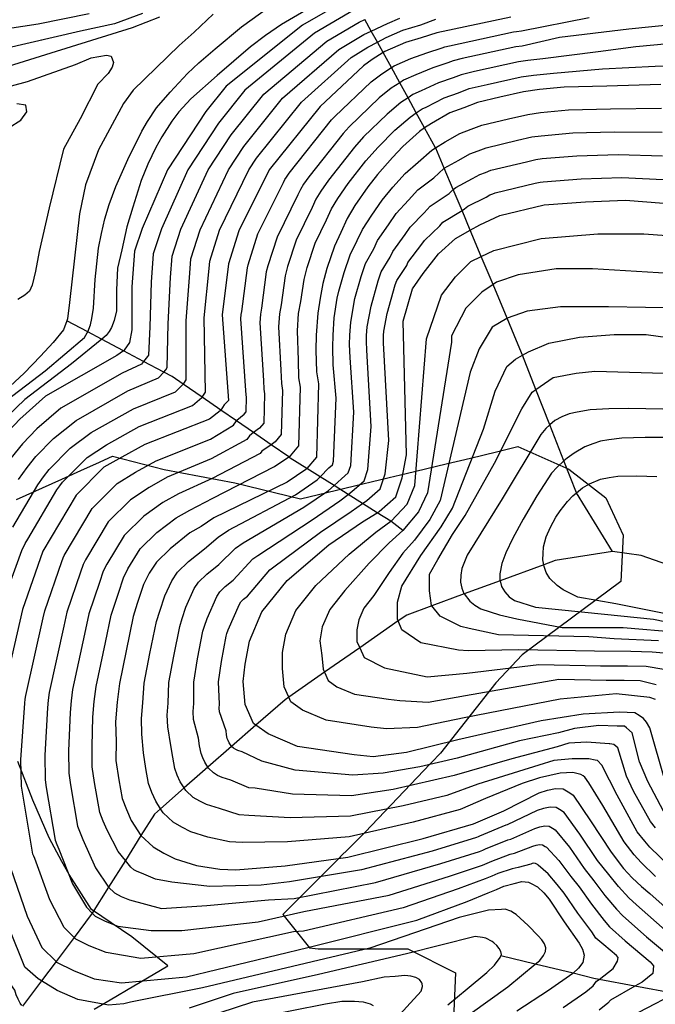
# Model space of a CAD drawing. Header units: metres. Extents: x -53000 to -50572, y -90750 to -89873.
# Tile 11 of 28: x -52347 to -52270, y -90305 to -90186. Entities that reach past the tile are written whole.
import ezdxf

# ---------------------------------------------------------------- set-up
doc = ezdxf.new("R2010")
doc.units = ezdxf.units.M
for name, color, linetype in [('7101000', 7, 'Continuous'), ('7102000', 7, 'Continuous'), ('7521000', 7, 'Continuous')]:
    doc.layers.add(name, color=color, linetype=linetype)
doc.layers.add('D-BMK-ROW', color=7, linetype='Continuous', lineweight=25, true_color=0xff8000)
picture_1 = doc.add_image_def('image1.tif', size_in_pixel=(4000, 3000))

msp = doc.modelspace()

# ---------------------------------------------------------------- linework, layer by layer
at = {"layer": '7101000'}
for points in [[(-52306.46, -90182.8, 60), (-52312.31, -90186.18, 60), (-52321.54, -90193.56, 60), (-52324.01, -90196.63, 60), (-52328.62, -90203.7, 60), (-52331.7, -90210.78, 60), (-52332.62, -90213.54, 60), (-52332.93, -90217.85, 60), (-52332.93, -90223.08, 60), (-52333.24, -90224.61, 60), (-52333.86, -90225.53, 60), (-52333.95, -90225.6, 60), (-52334.78, -90226.15, 60), (-52343.4, -90231.07, 60), (-52346.5, -90233.88, 60), (-52347.81, -90235.28, 60)], [(-52287.09, -90185.21, 70), (-52296.03, -90187.12, 70), (-52297.92, -90187.74, 70), (-52299.82, -90188.28, 70), (-52302.33, -90189.38, 70), (-52302.54, -90189.51, 70), (-52303.85, -90190.35, 70), (-52304.92, -90191.1, 70), (-52310.16, -90196.02, 70), (-52316.31, -90203.7, 70), (-52320, -90211.08, 70), (-52321.24, -90215.08, 70), (-52322.01, -90221.23, 70), (-52321.25, -90231.61, 70), (-52321.76, -90232.12, 70), (-52322.19, -90232.77, 70), (-52322.26, -90232.88, 70), (-52323.53, -90233.89, 70), (-52331.39, -90236.93, 70), (-52334.16, -90238.45, 70), (-52336.32, -90239.68, 70), (-52339.7, -90243.06, 70), (-52343.7, -90249.83, 70), (-52346.17, -90256.9, 70), (-52348.63, -90267.66, 70)], [(-52268.92, -90193.39, 80), (-52275.46, -90193.57, 80), (-52280.64, -90193.69, 80), (-52283.63, -90193.99, 80), (-52285.54, -90194.25, 80), (-52288.43, -90194.92, 80), (-52291.13, -90195.57, 80), (-52292.75, -90196.19, 80), (-52294.46, -90196.8, 80), (-52296.7, -90198.08, 80), (-52297.51, -90198.63, 80), (-52298.12, -90199.05, 80), (-52300.16, -90200.86, 80), (-52301.39, -90202.19, 80), (-52303.23, -90204.27, 80), (-52304.37, -90205.77, 80), (-52305.94, -90208.02, 80), (-52306.89, -90209.61, 80), (-52307.66, -90211.28, 80), (-52308.42, -90212.95, 80), (-52309.34, -90215.63, 80), (-52309.83, -90217.47, 80), (-52310.14, -90219.21, 80), (-52310.45, -90221.05, 80), (-52310.64, -90223.7, 80), (-52310.67, -90225.52, 80), (-52310.59, -90228.16, 80), (-52310.35, -90229.59, 80), (-52310.61, -90238.45, 80), (-52311.76, -90239.83, 80), (-52311.87, -90239.97, 80), (-52314.15, -90241.49, 80), (-52323.02, -90245.79, 80), (-52324.57, -90246.86, 80), (-52325.91, -90247.64, 80), (-52328.3, -90249.56, 80), (-52329.98, -90251.18, 80), (-52330.85, -90252.49, 80), (-52331.53, -90253.88, 80), (-52332.28, -90256.19, 80), (-52332.78, -90257.76, 80), (-52333.65, -90261.89, 80), (-52334.44, -90265.84, 80), (-52334.73, -90268.13, 80), (-52334.93, -90270.51, 80), (-52334.86, -90272.87, 80), (-52334.88, -90275.15, 80), (-52334.53, -90277.51, 80), (-52334.1, -90279.77, 80), (-52333.6, -90281.11, 80), (-52333.02, -90282.45, 80), (-52331.87, -90284.23, 80), (-52331.84, -90284.26, 80), (-52330.37, -90285.63, 80), (-52329.07, -90286.39, 80), (-52327.69, -90287.06, 80), (-52325.12, -90287.87, 80), (-52322.28, -90288.3, 80), (-52320.37, -90288.41, 80), (-52314.41, -90287.9, 80), (-52306.81, -90286.88, 80), (-52297.68, -90284.6, 80)], [(-52347.8, -90198.58, 50), (-52346.37, -90197.7, 50), (-52345.65, -90196.67, 50), (-52345.76, -90195.88, 50), (-52346.85, -90195.72, 50)], [(-52317.2, -90257.18, 90), (-52314.15, -90253.39, 90), (-52309.09, -90249.08, 90), (-52305.03, -90246.3, 90), (-52303.25, -90245.19, 90), (-52303, -90245.03, 90), (-52300.98, -90243.26, 90), (-52300.22, -90240.98, 90), (-52299.71, -90238.2, 90), (-52300.1, -90222, 90), (-52298.98, -90218.11, 90), (-52297.69, -90216.26, 90), (-52295.83, -90213.86, 90), (-52293.79, -90212, 90), (-52292, -90210.99, 90), (-52290.83, -90210.34, 90), (-52288.42, -90209.23, 90), (-52283.04, -90207.93, 90), (-52278.04, -90207.56, 90), (-52273.22, -90207.37, 90), (-52268.58, -90207.74, 90)], [(-52269.2, -90260.71, 100), (-52274.56, -90260.43, 100), (-52277.66, -90260.22, 100), (-52288.56, -90259.97, 100), (-52292.11, -90259.21, 100), (-52293.12, -90258.96, 100), (-52295.65, -90257.69, 100), (-52296.64, -90256.46, 100), (-52296.67, -90256.42, 100), (-52296.92, -90254.65, 100), (-52296.92, -90252.63, 100), (-52295.91, -90250.85, 100), (-52294.13, -90247.82, 100), (-52292.61, -90245.54, 100), (-52289.06, -90239.21, 100), (-52285.77, -90232.63, 100), (-52284.5, -90230.6, 100), (-52284.05, -90230.29, 100), (-52281.97, -90228.83, 100), (-52279.18, -90228.32, 100), (-52276.9, -90228.07, 100), (-52268.54, -90228.32, 100)], [(-52268.44, -90277.54, 90), (-52270.25, -90271.21, 90), (-52270.66, -90270.52, 90), (-52271.01, -90270.1, 90), (-52271.57, -90269.73, 90), (-52272.06, -90269.41, 90), (-52273.94, -90269.34, 90), (-52278.32, -90269.55, 90), (-52283.4, -90270.38, 90), (-52293.5, -90272.68, 90), (-52299.71, -90274.22, 90), (-52303.76, -90274.73, 90), (-52306.05, -90274.48, 90), (-52312.89, -90273.46, 90), (-52316.44, -90271.95, 90), (-52317.93, -90270.88, 90), (-52318.21, -90270.68, 90), (-52319.22, -90268.4, 90), (-52319.48, -90265.62, 90), (-52319.22, -90263.51, 90), (-52318.72, -90260.73, 90), (-52317.2, -90257.18, 90)], [(-52297.68, -90284.6, 80), (-52291.6, -90282.83, 80), (-52287.94, -90281.25, 80), (-52283.64, -90279.07, 80), (-52282.65, -90278.76, 80), (-52281.66, -90278.54, 80), (-52280.75, -90278.59, 80), (-52279.94, -90279.1, 80), (-52279.54, -90279.36, 80), (-52277.44, -90282.46, 80), (-52274.96, -90286.28, 80), (-52273.45, -90288.22, 80), (-52272.41, -90289.36, 80), (-52271.29, -90290.41, 80), (-52270.26, -90291.28, 80), (-52265.5, -90295.49, 80)], [(-52347.62, -90288.17, 70), (-52345.6, -90293.99, 70), (-52343.82, -90297.79, 70), (-52342.11, -90299.5, 70), (-52342.05, -90299.56, 70), (-52340.02, -90300.58, 70), (-52337.49, -90301.59, 70), (-52334.19, -90302.09, 70), (-52326.34, -90301.34, 70), (-52311.64, -90297.79, 70), (-52298.46, -90294.5, 70), (-52292.37, -90292.22, 70), (-52289.82, -90291.17, 70), (-52288.83, -90290.76, 70), (-52287.93, -90290.36, 70), (-52286.67, -90290.04, 70), (-52285.77, -90289.82, 70), (-52284.95, -90289.88, 70), (-52284.63, -90290.05, 70), (-52283.84, -90290.47, 70), (-52283.09, -90291.17, 70), (-52282.43, -90291.96, 70), (-52280.61, -90294.71, 70), (-52278.8, -90297.28, 70), (-52278.42, -90297.99, 70), (-52278.21, -90298.71, 70), (-52278.37, -90299.63, 70), (-52278.89, -90300.29, 70), (-52279.56, -90300.92, 70), (-52279.6, -90300.95, 70), (-52282.54, -90302.99, 70), (-52286.37, -90305.51, 70)]]:
    msp.add_polyline3d(points, dxfattribs=at)
at = {"layer": '7102000'}
for points in [[(-52409.41, -90183.98, 54), (-52404.74, -90186.88, 54), (-52398.68, -90191.26, 54), (-52392.67, -90194.95, 54), (-52387.12, -90197.88, 54), (-52384.96, -90198.34, 54), (-52384.55, -90198.34, 54), (-52383.11, -90198.34, 54), (-52379.1, -90197.88, 54), (-52372.32, -90196.8, 54), (-52360.14, -90194.18, 54), (-52349.19, -90191.56, 54), (-52342.7, -90189.53, 54), (-52332.88, -90186.49, 54), (-52329.55, -90185.17, 54)], [(-52403.23, -90183.74, 58), (-52395.03, -90189.67, 58), (-52391.89, -90191.31, 58), (-52390.64, -90191.99, 58), (-52387.97, -90193.25, 58), (-52386.5, -90193.74, 58), (-52384.89, -90194.22, 58), (-52384.31, -90194.21, 58), (-52380.64, -90194.18, 58), (-52377.09, -90193.87, 58), (-52371.54, -90192.49, 58), (-52358.59, -90188.79, 58), (-52352.27, -90187.25, 58), (-52344.26, -90186.02, 58), (-52338.09, -90184.79, 58)], [(-52348.88, -90232.19, 56), (-52343.42, -90228.01, 56), (-52338.68, -90223.99, 56), (-52338.33, -90223.43, 56), (-52338.28, -90223.3, 56), (-52337.95, -90222.45, 56), (-52337.79, -90221.67, 56), (-52337.6, -90220.44, 56), (-52337.39, -90216.97, 56), (-52336.96, -90213.17, 56), (-52336.61, -90211.42, 56), (-52336.21, -90209.63, 56), (-52335.67, -90207.88, 56), (-52334.88, -90205.7, 56), (-52333.43, -90202.46, 56), (-52331.72, -90199.02, 56), (-52331.03, -90197.85, 56), (-52329.94, -90196.21, 56), (-52328.31, -90194.32, 56), (-52326.2, -90192.05, 56), (-52324.83, -90190.76, 56), (-52322.88, -90189.05, 56), (-52319.69, -90186.41, 56), (-52316.36, -90184, 56)], [(-52331.66, -90184.8, 56), (-52335.03, -90186.03, 56), (-52339.17, -90186.94, 56), (-52348.57, -90189.1, 56), (-52360.75, -90191.87, 56), (-52371.54, -90194.49, 56), (-52380.18, -90196.03, 56), (-52383.42, -90196.19, 56), (-52384.41, -90196.02, 56), (-52386.19, -90195.72, 56), (-52387.86, -90195.16, 56), (-52389.2, -90194.67, 56), (-52390.44, -90194.08, 56), (-52392.51, -90192.8, 56), (-52396.83, -90190.49, 56), (-52403.99, -90185.31, 56)], [(-52323.1, -90184.86, 54), (-52325.4, -90187.05, 54), (-52327.2, -90188.64, 54), (-52332.77, -90194.05, 54), (-52333.96, -90195.66, 54), (-52336.98, -90201.3, 54), (-52338.57, -90205.51, 54), (-52339.29, -90209.01, 54), (-52340.48, -90219.74, 54), (-52340.72, -90221.73, 54), (-52340.8, -90221.96, 54), (-52341.2, -90223.08, 54), (-52342.47, -90224.59, 54), (-52343.98, -90226.26, 54), (-52345.97, -90228.32, 54), (-52349.96, -90231.99, 54)], [(-52311.44, -90184.16, 58), (-52314.83, -90186.12, 58), (-52316.75, -90187.43, 58), (-52318.57, -90188.82, 58), (-52322.6, -90192.27, 58), (-52325.79, -90195.13, 58), (-52327.24, -90196.69, 58), (-52328.12, -90197.82, 58), (-52329.33, -90199.69, 58), (-52330.06, -90201, 58), (-52331, -90203, 58), (-52331.81, -90204.99, 58), (-52332.84, -90208.22, 58), (-52333.54, -90210.61, 58), (-52334.14, -90213.37, 58), (-52334.66, -90215.58, 58), (-52334.81, -90218.23, 58), (-52334.82, -90220.78, 58), (-52335.1, -90221.93, 58), (-52335.39, -90222.76, 58), (-52335.7, -90223.27, 58), (-52336.05, -90223.74, 58), (-52336.59, -90224.19, 58), (-52340.26, -90227.19, 58), (-52345.9, -90231.48, 58), (-52347.98, -90233.52, 58)], [(-52305.94, -90184.31, 62), (-52310.83, -90187.16, 62), (-52319.27, -90194.05, 62), (-52322.47, -90198.05, 62), (-52326.16, -90203.7, 62), (-52329.36, -90210.84, 62), (-52330.35, -90213.85, 62), (-52330.59, -90217.29, 62), (-52330.75, -90222.71, 62), (-52330.94, -90226.11, 62), (-52331.04, -90226.27, 62), (-52331.53, -90226.88, 62), (-52331.79, -90227.21, 62), (-52334.1, -90228.31, 62), (-52341.55, -90232.55, 62), (-52344.46, -90235.04, 62), (-52346.19, -90236.84, 62), (-52347.57, -90238.6, 62)], [(-52348.62, -90256.32, 68), (-52346.25, -90249.78, 68), (-52345.84, -90248.92, 68), (-52345.53, -90248.38, 68), (-52342.02, -90242.44, 68), (-52341.67, -90241.94, 68), (-52341.32, -90241.51, 68), (-52338.35, -90238.52, 68), (-52336.01, -90236.97, 68), (-52332.07, -90234.77, 68), (-52325.6, -90232.22, 68), (-52324.46, -90231.23, 68), (-52324.45, -90231.21, 68), (-52324.05, -90230.62, 68), (-52324.19, -90221.6, 68), (-52323.58, -90215.63, 68), (-52323.51, -90214.77, 68), (-52322.34, -90211.02, 68), (-52318.77, -90203.7, 68), (-52317.85, -90202.29, 68), (-52312.43, -90195.53, 68), (-52306.4, -90190.11, 68), (-52304.37, -90188.84, 68), (-52303.23, -90188.25, 68), (-52302.17, -90187.69, 68), (-52300.16, -90186.81, 68), (-52297.98, -90186.14, 68), (-52296.14, -90185.47, 68)], [(-52347.36, -90246.93, 66), (-52344.33, -90241.81, 66), (-52343.64, -90240.83, 66), (-52342.94, -90239.95, 66), (-52340.39, -90237.36, 66), (-52337.86, -90235.5, 66), (-52332.74, -90232.62, 66), (-52327.66, -90230.55, 66), (-52326.73, -90229.64, 66), (-52326.65, -90229.57, 66), (-52326.35, -90229.12, 66), (-52326.38, -90221.97, 66), (-52325.91, -90216.19, 66), (-52325.79, -90214.47, 66), (-52324.68, -90210.96, 66), (-52321.24, -90203.7, 66), (-52319.39, -90200.88, 66), (-52314.71, -90195.03, 66), (-52307.88, -90189.13, 66), (-52304.89, -90187.33, 66), (-52303.97, -90186.91, 66), (-52302.01, -90186.01, 66), (-52300.51, -90185.35, 66)], [(-52346.64, -90241.18, 64), (-52345.61, -90239.71, 64), (-52344.57, -90238.39, 64), (-52342.43, -90236.2, 64), (-52339.7, -90234.02, 64), (-52333.42, -90230.46, 64), (-52329.73, -90228.88, 64), (-52329.09, -90228.18, 64), (-52328.85, -90227.92, 64), (-52328.65, -90227.62, 64), (-52328.56, -90222.34, 64), (-52328.25, -90216.74, 64), (-52328.07, -90214.16, 64), (-52327.02, -90210.9, 64), (-52323.7, -90203.7, 64), (-52320.93, -90199.46, 64), (-52316.99, -90194.54, 64), (-52309.36, -90188.15, 64), (-52305.42, -90185.82, 64), (-52304.73, -90185.53, 64)], [(-52346.29, -90278.28, 72), (-52346.37, -90275.1, 72), (-52345.89, -90268.23, 72), (-52345.85, -90267.75, 72), (-52345.79, -90267.3, 72), (-52343.66, -90257.9, 72), (-52343.49, -90257.07, 72), (-52341.42, -90251.1, 72), (-52341.27, -90250.64, 72), (-52341.13, -90250.36, 72), (-52337.76, -90244.68, 72), (-52334.71, -90241.66, 72), (-52332.51, -90240.29, 72), (-52330.02, -90238.91, 72), (-52323.43, -90236.27, 72), (-52320.64, -90234.6, 72), (-52320.29, -90234.08, 72), (-52320.24, -90233.99, 72), (-52319.37, -90233.28, 72), (-52319.12, -90232.98, 72), (-52319.07, -90231.21, 72), (-52319.12, -90230.92, 72), (-52319.13, -90230.39, 72), (-52319.74, -90221.73, 72), (-52319.7, -90221.2, 72), (-52319.64, -90220.83, 72), (-52318.95, -90215.56, 72), (-52318.86, -90215.19, 72), (-52317.69, -90211.46, 72), (-52314.58, -90205.22, 72), (-52314.43, -90204.88, 72), (-52314.24, -90204.57, 72), (-52313.92, -90204.12, 72), (-52308.77, -90197.67, 72), (-52308.4, -90197.25, 72), (-52303.97, -90193.05, 72), (-52302.7, -90192.09, 72), (-52301.53, -90191.33, 72), (-52301.2, -90191.12, 72), (-52299.19, -90190.24, 72), (-52297.23, -90189.56, 72), (-52295.38, -90188.93, 72), (-52295.05, -90188.81, 72), (-52294.51, -90188.68, 72), (-52286.78, -90187.01, 72), (-52286.4, -90186.96, 72), (-52285.8, -90186.9, 72), (-52277.61, -90185.27, 72)], [(-52267.25, -90186.11, 74), (-52272.8, -90186.68, 74), (-52281.19, -90187.68, 74), (-52285.71, -90188.72, 74), (-52286.47, -90188.82, 74), (-52292.99, -90190.24, 74), (-52294.07, -90190.5, 74), (-52294.72, -90190.75, 74), (-52296.54, -90191.37, 74), (-52298.57, -90192.2, 74), (-52300.08, -90192.86, 74), (-52300.53, -90193.16, 74), (-52301.56, -90193.83, 74), (-52303.02, -90195, 74), (-52306.65, -90198.48, 74), (-52307.39, -90199.32, 74), (-52311.53, -90204.53, 74), (-52312.16, -90205.43, 74), (-52312.54, -90206.07, 74), (-52312.85, -90206.73, 74), (-52315.37, -90211.83, 74), (-52316.48, -90215.3, 74), (-52316.67, -90216.04, 74), (-52317.26, -90220.42, 74), (-52317.39, -90221.16, 74), (-52317.46, -90222.22, 74), (-52317.02, -90229.18, 74), (-52316.99, -90230.23, 74), (-52316.89, -90230.8, 74), (-52316.99, -90234.35, 74), (-52317.5, -90234.95, 74), (-52318.23, -90235.5, 74), (-52318.72, -90235.87, 74), (-52319.02, -90236.32, 74), (-52323.33, -90238.65, 74), (-52328.66, -90240.9, 74), (-52330.86, -90242.13, 74), (-52333.11, -90243.63, 74), (-52335.81, -90246.31, 74), (-52338.56, -90250.89, 74), (-52338.84, -90251.45, 74), (-52339.14, -90252.37, 74), (-52340.81, -90257.24, 74), (-52341.16, -90258.9, 74), (-52342.95, -90266.93, 74), (-52343.07, -90267.85, 74), (-52343.15, -90268.8, 74), (-52343.49, -90274.54, 74), (-52343.44, -90277.49, 74), (-52343.3, -90278.44, 74), (-52342.21, -90284.81, 74), (-52342.02, -90285.35, 74), (-52341.78, -90285.88, 74), (-52340.11, -90290.09, 74), (-52338.44, -90292.93, 74), (-52337.74, -90293.63, 74), (-52337.38, -90293.99, 74), (-52336.16, -90294.6, 74), (-52334.64, -90295.2, 74), (-52330.61, -90295.74, 74), (-52326.88, -90295.74, 74), (-52322.27, -90295.21, 74), (-52317.65, -90294.68, 74), (-52312.15, -90293.44, 74), (-52301.8, -90291.45, 74), (-52294.5, -90289.17, 74), (-52290.53, -90287.83, 74), (-52289.94, -90287.59, 74), (-52289.4, -90287.35, 74), (-52287.18, -90286.52, 74), (-52286.64, -90286.39, 74), (-52284.42, -90285.55, 74), (-52284.03, -90285.43, 74), (-52283.63, -90285.34, 74), (-52283.27, -90285.36, 74), (-52282.91, -90285.59, 74), (-52282.78, -90285.67, 74), (-52281.28, -90287.27, 74), (-52279.84, -90289.21, 74)], [(-52264.12, -90188.1, 76), (-52271.94, -90188.82, 76), (-52276.53, -90189.42, 76), (-52283.22, -90190.29, 76), (-52285.02, -90190.48, 76), (-52286.16, -90190.63, 76), (-52291.47, -90191.8, 76), (-52293.09, -90192.19, 76), (-52294.06, -90192.56, 76), (-52295.85, -90193.18, 76), (-52297.94, -90194.16, 76), (-52298.95, -90194.6, 76), (-52299.52, -90194.98, 76), (-52300.41, -90195.57, 76), (-52302.06, -90196.96, 76), (-52304.9, -90199.72, 76), (-52306, -90200.97, 76), (-52309.15, -90204.94, 76), (-52310.09, -90206.29, 76), (-52310.66, -90207.25, 76), (-52311.12, -90208.25, 76), (-52313.06, -90212.2, 76), (-52314.1, -90215.41, 76), (-52314.39, -90216.51, 76), (-52314.89, -90220.02, 76), (-52315.07, -90221.12, 76), (-52315.19, -90222.71, 76), (-52314.9, -90227.96, 76), (-52314.85, -90229.54, 76), (-52314.71, -90230.4, 76), (-52314.86, -90235.71, 76), (-52315.62, -90236.63, 76), (-52316.1, -90236.96, 76), (-52317.2, -90237.74, 76), (-52317.4, -90238.04, 76), (-52323.23, -90241.03, 76), (-52327.29, -90242.89, 76), (-52329.21, -90243.96, 76), (-52331.51, -90245.61, 76), (-52333.87, -90247.93, 76), (-52335.99, -90251.42, 76), (-52336.4, -90252.26, 76), (-52336.85, -90253.64, 76), (-52338.13, -90257.41, 76), (-52338.66, -90259.9, 76), (-52340.11, -90266.57, 76), (-52340.29, -90267.94, 76), (-52340.41, -90269.37, 76), (-52340.61, -90273.99, 76), (-52340.58, -90276.71, 76), (-52340.38, -90278.13, 76), (-52339.51, -90283.13, 76), (-52339.21, -90283.94, 76), (-52338.86, -90284.74, 76), (-52337.36, -90288.14, 76), (-52335.76, -90290.48, 76), (-52335.75, -90290.49, 76), (-52335.04, -90291.2, 76), (-52334.23, -90291.61, 76), (-52333.22, -90292.01, 76), (-52329.37, -90293.08, 76), (-52323.86, -90292.73, 76), (-52316.41, -90292.02, 76), (-52313.3, -90291.85, 76), (-52303.47, -90289.93, 76), (-52295.56, -90287.65, 76)], [(-52349.47, -90194.05, 52), (-52345.57, -90193.01, 52), (-52339.77, -90190.95, 52), (-52337.86, -90190.15, 52), (-52336.03, -90189.84, 52), (-52335.44, -90189.93, 52), (-52335.15, -90190.71, 52), (-52335.31, -90191.27, 52), (-52335.79, -90192.06, 52), (-52337.06, -90193.33, 52), (-52339.21, -90197.55, 52), (-52341.2, -90201.2, 52), (-52342.95, -90208.28, 52), (-52344.14, -90213.6, 52), (-52344.62, -90215.98, 52), (-52345.02, -90217.65, 52), (-52345.34, -90218.37, 52), (-52345.89, -90218.85, 52), (-52346.75, -90219.41, 52)], [(-52337.28, -90266.21, 78), (-52336.15, -90260.9, 78), (-52335.46, -90257.59, 78), (-52334.57, -90254.92, 78), (-52333.97, -90253.07, 78), (-52333.42, -90251.96, 78), (-52331.93, -90249.55, 78), (-52329.91, -90247.58, 78), (-52327.56, -90245.8, 78), (-52325.93, -90244.87, 78), (-52323.13, -90243.41, 78), (-52315.67, -90239.61, 78), (-52313.96, -90238.44, 78), (-52313.75, -90238.3, 78), (-52312.73, -90237.08, 78), (-52312.53, -90229.99, 78), (-52312.72, -90228.85, 78), (-52312.79, -90226.74, 78), (-52312.91, -90223.2, 78), (-52312.76, -90221.09, 78), (-52312.51, -90219.62, 78), (-52312.11, -90216.99, 78), (-52311.72, -90215.52, 78), (-52310.74, -90212.58, 78), (-52309.39, -90209.76, 78), (-52308.77, -90208.43, 78), (-52308.01, -90207.16, 78), (-52306.76, -90205.36, 78), (-52304.62, -90202.62, 78), (-52303.14, -90200.95, 78), (-52301.11, -90198.91, 78), (-52299.27, -90197.31, 78), (-52298.52, -90196.8, 78), (-52297.82, -90196.34, 78), (-52297.32, -90196.12, 78), (-52295.15, -90194.99, 78), (-52293.41, -90194.37, 78), (-52292.11, -90193.88, 78), (-52289.95, -90193.36, 78), (-52285.85, -90192.44, 78), (-52284.32, -90192.23, 78), (-52281.93, -90191.99, 78), (-52276, -90191.49, 78), (-52269.63, -90191.17, 78), (-52262.13, -90190.95, 78)], [(-52329.97, -90258.35, 82), (-52329.57, -90257.1, 82), (-52328.97, -90255.25, 82), (-52328.12, -90253.43, 82), (-52327.42, -90252.38, 82), (-52326.08, -90251.09, 82), (-52324.16, -90249.55, 82), (-52322.48, -90248.16, 82), (-52321.25, -90247.31, 82), (-52313.14, -90243.01, 82), (-52310.5, -90241.23, 82), (-52310.14, -90240.85, 82), (-52309.09, -90239.76, 82), (-52308.68, -90239.41, 82), (-52308.53, -90238.95, 82), (-52308.22, -90231.31, 82), (-52308.57, -90227.28, 82), (-52308.63, -90225.17, 82), (-52308.6, -90223.71, 82), (-52308.45, -90221.59, 82), (-52308.1, -90219.21, 82), (-52307.88, -90218.38, 82), (-52307.27, -90216.13, 82), (-52306.54, -90213.98, 82), (-52305.66, -90212.27, 82), (-52305.05, -90210.94, 82), (-52303.92, -90209.19, 82), (-52302.66, -90207.39, 82), (-52301.35, -90205.81, 82), (-52299.87, -90204.15, 82), (-52298.29, -90202.76, 82), (-52296.66, -90201.31, 82), (-52296.19, -90201.02, 82), (-52295.04, -90200.31, 82), (-52293.25, -90199.29, 82), (-52291.88, -90198.79, 82), (-52290.59, -90198.3, 82), (-52287.35, -90197.52, 82), (-52285.04, -90196.99, 82), (-52283.51, -90196.78, 82), (-52280.12, -90196.46, 82), (-52275.01, -90196.33, 82), (-52268.85, -90196.26, 82)], [(-52326.86, -90258, 84), (-52326.41, -90256.62, 84), (-52325.39, -90254.37, 84), (-52324.87, -90253.58, 84), (-52323.86, -90252.61, 84), (-52322.42, -90251.46, 84), (-52320.4, -90249.47, 84), (-52319.48, -90248.83, 84), (-52312.13, -90244.52, 84), (-52309.14, -90242.5, 84), (-52308.47, -90241.9, 84), (-52307.56, -90241.08, 84), (-52306.75, -90240.37, 84), (-52306.45, -90239.46, 84), (-52306.09, -90233.03, 84), (-52306.54, -90226.4, 84), (-52306.59, -90224.82, 84), (-52306.57, -90223.72, 84), (-52306.46, -90222.13, 84), (-52305.94, -90219.28, 84), (-52305.2, -90216.62, 84), (-52304.65, -90215.02, 84), (-52303.67, -90213.27, 84), (-52303.21, -90212.27, 84), (-52301.9, -90210.35, 84), (-52300.96, -90209, 84), (-52299.46, -90207.36, 84), (-52298.35, -90206.11, 84), (-52296.42, -90204.65, 84), (-52295.2, -90203.56, 84), (-52295.13, -90203.52, 84), (-52293.38, -90202.54, 84), (-52292.04, -90201.77, 84), (-52291.02, -90201.4, 84), (-52290.05, -90201.03, 84), (-52286.27, -90200.12, 84), (-52284.54, -90199.72, 84), (-52283.4, -90199.57, 84), (-52279.6, -90199.24, 84), (-52274.56, -90199.09, 84), (-52268.78, -90199.13, 84)], [(-52324.34, -90259.54, 86), (-52324.14, -90258.91, 86), (-52323.84, -90257.99, 86), (-52322.66, -90255.31, 86), (-52322.31, -90254.78, 86), (-52321.64, -90254.13, 86), (-52320.68, -90253.37, 86), (-52318.32, -90250.77, 86), (-52317.7, -90250.35, 86), (-52311.11, -90246.04, 86), (-52307.77, -90243.77, 86), (-52306.77, -90242.97, 86), (-52306.04, -90242.4, 86), (-52304.83, -90241.33, 86), (-52304.37, -90239.97, 86), (-52303.97, -90234.75, 86), (-52304.52, -90225.52, 86), (-52304.55, -90224.47, 86), (-52304.54, -90223.74, 86), (-52304.46, -90222.68, 86), (-52303.99, -90220.19, 86), (-52303.13, -90217.12, 86), (-52302.76, -90216.05, 86), (-52301.67, -90214.27, 86), (-52301.37, -90213.6, 86), (-52299.87, -90211.52, 86), (-52299.25, -90210.62, 86), (-52297.57, -90208.91, 86), (-52296.83, -90208.08, 86), (-52294.56, -90206.55, 86), (-52294.05, -90206.09, 86), (-52293.74, -90205.82, 86), (-52291.73, -90204.77, 86), (-52290.83, -90204.26, 86), (-52290.15, -90204.01, 86), (-52289.5, -90203.76, 86), (-52285.19, -90202.72, 86), (-52284.04, -90202.46, 86), (-52283.28, -90202.35, 86), (-52279.08, -90202.01, 86), (-52274.11, -90201.85, 86), (-52268.72, -90202, 86)], [(-52321.53, -90260.13, 88), (-52321.43, -90259.82, 88), (-52321.28, -90259.36, 88), (-52319.93, -90256.24, 88), (-52319.75, -90255.98, 88), (-52319.42, -90255.66, 88), (-52318.94, -90255.27, 88), (-52316.24, -90252.08, 88), (-52315.93, -90251.87, 88), (-52310.1, -90247.56, 88), (-52306.4, -90245.03, 88), (-52305.03, -90244.07, 88), (-52304.52, -90243.71, 88), (-52302.9, -90242.3, 88), (-52302.29, -90240.47, 88), (-52301.84, -90236.47, 88), (-52302.49, -90224.64, 88), (-52302.51, -90224.12, 88), (-52302.5, -90223.75, 88), (-52302.46, -90223.22, 88), (-52302.04, -90221.1, 88), (-52301.06, -90217.62, 88), (-52300.87, -90217.08, 88), (-52299.68, -90215.27, 88), (-52299.53, -90214.93, 88), (-52297.85, -90212.69, 88), (-52297.54, -90212.24, 88), (-52295.68, -90210.46, 88), (-52295.31, -90210.04, 88), (-52292.99, -90208.62, 88), (-52292.69, -90208.44, 88), (-52292.29, -90208.08, 88), (-52290.07, -90207, 88), (-52289.63, -90206.74, 88), (-52289.28, -90206.62, 88), (-52288.96, -90206.5, 88), (-52284.12, -90205.33, 88), (-52283.54, -90205.19, 88), (-52283.16, -90205.14, 88), (-52278.56, -90204.78, 88), (-52273.66, -90204.61, 88), (-52268.65, -90204.87, 88)], [(-52269.56, -90267.78, 92), (-52270.25, -90267.53, 92), (-52274.35, -90267.11, 92), (-52281.11, -90267.74, 92), (-52292.71, -90270.01, 92), (-52298.39, -90271.17, 92), (-52302.14, -90271.32, 92), (-52303.97, -90271.12, 92), (-52309.44, -90270.31, 92), (-52312.28, -90269.09, 92), (-52313.7, -90268.08, 92), (-52313.96, -90267.5, 92), (-52314.51, -90266.26, 92), (-52314.71, -90264.03, 92), (-52314.71, -90262.1, 92), (-52314.31, -90259.87, 92), (-52313.09, -90257.03, 92), (-52310.66, -90253.99, 92), (-52306.65, -90250.2, 92), (-52303.41, -90247.56, 92), (-52301.61, -90246.22, 92), (-52301.58, -90246.2, 92), (-52299.61, -90244.17, 92), (-52298.69, -90241.89, 92), (-52297.27, -90224.14, 92), (-52295.46, -90218.86, 92), (-52293.79, -90216.63, 92), (-52291.94, -90214.78, 92), (-52290.66, -90214.18, 92), (-52289.16, -90213.48, 92), (-52283.41, -90212, 92), (-52276.55, -90211.45, 92), (-52270.99, -90211.45, 92), (-52263.2, -90212, 92)], [(-52281.6, -90215.7, 94), (-52286.18, -90216.4, 94), (-52288.82, -90217.28, 94), (-52289.23, -90217.57, 94), (-52290.58, -90218.51, 94), (-52292.51, -90220.44, 94), (-52294.27, -90223.79, 94), (-52294.28, -90224.57, 94), (-52297.17, -90242.8, 94), (-52298.24, -90245.08, 94), (-52300.16, -90247.36, 94), (-52301.79, -90248.83, 94), (-52304.22, -90251.31, 94), (-52307.16, -90254.6, 94), (-52308.98, -90256.88, 94), (-52309.9, -90259.01, 94), (-52310.2, -90260.68, 94), (-52309.95, -90262.45, 94), (-52309.8, -90264.12, 94), (-52309.63, -90264.49, 94), (-52309.19, -90265.48, 94), (-52308.12, -90266.24, 94), (-52305.99, -90267.15, 94), (-52301.89, -90267.76, 94), (-52300.52, -90267.91, 94), (-52297.07, -90268.12, 94), (-52292.56, -90267.31, 94), (-52281.26, -90265.33, 94), (-52275.53, -90265.43, 94), (-52273.35, -90265.45, 94), (-52271.42, -90265.48, 94), (-52269.49, -90265.97, 94)], [(-52265.23, -90216.4, 94), (-52277.2, -90215.7, 94), (-52281.6, -90215.7, 94)], [(-52266.29, -90220.44, 96), (-52275.26, -90220.27, 96), (-52281.07, -90220.27, 96), (-52285.12, -90220.8, 96), (-52287.52, -90221.65, 96), (-52287.58, -90221.68, 96), (-52289.34, -90222.73, 96), (-52290.93, -90225.37, 96), (-52291.99, -90228.18, 96), (-52295.65, -90243.71, 96), (-52296.87, -90245.99, 96), (-52298.75, -90248.52, 96), (-52300.16, -90250.09, 96), (-52301.79, -90252.42, 96), (-52303.66, -90255.21, 96), (-52304.88, -90256.73, 96), (-52305.49, -90258.15, 96), (-52305.72, -90259.35, 96), (-52305.72, -90260.76, 96), (-52305.37, -90261.53, 96), (-52304.84, -90262.69, 96), (-52302.35, -90263.97, 96), (-52297.2, -90265.03, 96), (-52292.41, -90264.61, 96), (-52283.69, -90263.54, 96), (-52276.24, -90263.7, 96), (-52272.96, -90263.73, 96), (-52270.71, -90263.76, 96), (-52268.57, -90264.12, 96)], [(-52267.65, -90262.27, 98), (-52270, -90262.05, 98), (-52272.58, -90262, 98), (-52276.95, -90261.96, 98), (-52286.12, -90261.76, 98), (-52292.26, -90261.91, 98), (-52293.4, -90261.81, 98), (-52297.98, -90260.93, 98), (-52300.26, -90259.35, 98), (-52300.72, -90258.29, 98), (-52300.79, -90258.12, 98), (-52300.79, -90256.01, 98), (-52300.26, -90254.08, 98), (-52297.98, -90250.38, 98), (-52295.5, -90246.9, 98), (-52294.13, -90244.63, 98), (-52290.41, -90235.09, 98), (-52288.99, -90230.47, 98), (-52287.58, -90227.48, 98), (-52286.53, -90226.6, 98), (-52285.69, -90226.13, 98), (-52284.94, -90225.72, 98), (-52282.48, -90224.66, 98), (-52278.78, -90223.96, 98), (-52274.56, -90223.61, 98), (-52270.69, -90223.61, 98), (-52263.12, -90224.66, 98)], [(-52268.67, -90232.68, 102), (-52272.81, -90232.57, 102), (-52275.22, -90232.63, 102), (-52277.49, -90232.76, 102), (-52279.07, -90233.01, 102), (-52280.02, -90233.23, 102), (-52280.92, -90233.59, 102), (-52281.77, -90234.03, 102), (-52282.37, -90234.57, 102), (-52282.83, -90234.99, 102), (-52283.45, -90235.74, 102), (-52288.12, -90243.49, 102), (-52292.36, -90250.31, 102), (-52292.7, -90251.15, 102), (-52293, -90251.93, 102), (-52293.15, -90252.76, 102), (-52293.17, -90253.58, 102), (-52293.01, -90254.3, 102), (-52292.77, -90254.98, 102), (-52292.73, -90255.02, 102), (-52292.06, -90255.9, 102), (-52291.45, -90256.38, 102), (-52290.71, -90256.81, 102), (-52288.46, -90257.53, 102), (-52286.35, -90258.04, 102), (-52280.89, -90259.06, 102), (-52273.48, -90259.08, 102), (-52266.85, -90259.65, 102)], [(-52267.79, -90236.1, 104), (-52270.84, -90236.09, 104), (-52273.66, -90236.16, 104), (-52275.24, -90236.36, 104), (-52276.24, -90236.54, 104), (-52277.18, -90236.85, 104), (-52278.13, -90237.21, 104), (-52279.42, -90237.99, 104), (-52280.27, -90238.57, 104), (-52280.65, -90238.92, 104), (-52281.46, -90239.67, 104), (-52282.17, -90240.42, 104), (-52283.95, -90243.14, 104), (-52285.59, -90245.98, 104), (-52286.83, -90248.27, 104), (-52287.69, -90250.03, 104), (-52288.19, -90251.33, 104), (-52288.43, -90252.57, 104), (-52288.41, -90253.34, 104), (-52288.38, -90253.42, 104), (-52288.2, -90254.11, 104), (-52287.81, -90254.77, 104), (-52287.3, -90255.35, 104), (-52286.65, -90255.82, 104), (-52284.1, -90256.61, 104), (-52275.76, -90257.48, 104), (-52269.82, -90258.05, 104), (-52264.33, -90259.19, 104)], [(-52264.68, -90258.16, 106), (-52274.39, -90256.22, 106), (-52278.97, -90255.41, 106), (-52280.73, -90254.53, 106), (-52281.47, -90254.01, 106), (-52282.36, -90253.14, 106), (-52282.79, -90252.43, 106), (-52283.04, -90251.71, 106), (-52283.09, -90251.48, 106), (-52283.21, -90250.9, 106), (-52283.18, -90250.12, 106), (-52283.12, -90249.3, 106), (-52282.79, -90248.1, 106), (-52282.28, -90246.94, 106), (-52281.64, -90245.73, 106), (-52281.11, -90244.98, 106), (-52280.24, -90243.85, 106), (-52279.58, -90243.14, 106), (-52279.14, -90242.77, 106), (-52278.43, -90242.18, 106), (-52277.58, -90241.69, 106), (-52276.23, -90241.14, 106), (-52275.19, -90240.91, 106), (-52274.15, -90240.78, 106), (-52271.83, -90240.73, 106), (-52269.42, -90240.81, 106)], [(-52269.57, -90289.2, 82), (-52271.33, -90287.5, 82), (-52272.16, -90286.59, 82), (-52273.37, -90285.03, 82), (-52275.96, -90280.61, 82), (-52277.63, -90277.89, 82), (-52278.11, -90277.2, 82), (-52278.35, -90277.03, 82), (-52278.6, -90276.85, 82), (-52279.58, -90276.64, 82), (-52281.11, -90276.71, 82), (-52283.61, -90277.27, 82), (-52285.7, -90277.96, 82), (-52290.16, -90279.77, 82), (-52293.22, -90281.11, 82), (-52298.9, -90282.63, 82), (-52306.65, -90284.4, 82), (-52314.1, -90285.01, 82), (-52319.58, -90285.11, 82), (-52321.11, -90285.03, 82), (-52323.74, -90284.43, 82), (-52325.79, -90283.79, 82), (-52326.9, -90283.25, 82), (-52327.94, -90282.64, 82), (-52329.14, -90281.52, 82), (-52329.46, -90281.02, 82), (-52330.05, -90280.1, 82), (-52330.52, -90279.03, 82), (-52330.92, -90277.95, 82), (-52331.27, -90276.14, 82), (-52331.54, -90274.26, 82), (-52331.73, -90271.98, 82), (-52331.79, -90270.09, 82), (-52331.63, -90268.19, 82), (-52331.45, -90265.8, 82), (-52330.76, -90262.22, 82), (-52329.97, -90258.35, 82)], [(-52267.85, -90287.99, 84), (-52270.25, -90285.64, 84), (-52270.87, -90284.95, 84), (-52271.78, -90283.79, 84), (-52274.21, -90279.35, 84), (-52276.09, -90275.74, 84), (-52276.58, -90275.18, 84), (-52276.88, -90275.12, 84), (-52277.63, -90274.97, 84), (-52279.65, -90274.97, 84), (-52281.87, -90275.18, 84), (-52283.68, -90275.74, 84), (-52291.06, -90278.03, 84), (-52294.84, -90279.39, 84), (-52300.11, -90280.65, 84), (-52306.5, -90281.92, 84), (-52313.8, -90282.12, 84), (-52318.8, -90281.82, 84), (-52319.95, -90281.76, 84), (-52322.35, -90280.99, 84), (-52323.9, -90280.51, 84), (-52324.73, -90280.11, 84), (-52325.51, -90279.65, 84), (-52326.41, -90278.81, 84), (-52326.61, -90278.49, 84), (-52327.09, -90277.74, 84), (-52327.45, -90276.94, 84), (-52327.74, -90276.13, 84), (-52328, -90274.78, 84), (-52328.21, -90273.36, 84), (-52328.6, -90271.09, 84), (-52328.65, -90269.67, 84), (-52328.53, -90268.24, 84), (-52328.45, -90265.75, 84), (-52327.88, -90262.54, 84), (-52327.15, -90258.95, 84), (-52326.86, -90258, 84)], [(-52269.59, -90283.32, 86), (-52270.19, -90282.54, 86), (-52272.25, -90278.89, 86), (-52273.1, -90277.06, 86), (-52274.15, -90273.65, 86), (-52274.63, -90273.23, 86), (-52275.11, -90273.17, 86), (-52275.19, -90273.16, 86), (-52277.9, -90272.95, 86), (-52280.06, -90273.09, 86), (-52281.46, -90273.51, 86), (-52286.96, -90274.97, 86), (-52293.92, -90276.99, 86), (-52301.33, -90278.68, 86), (-52306.35, -90279.44, 86), (-52313.5, -90279.24, 86), (-52318.01, -90278.53, 86), (-52318.78, -90278.49, 86), (-52320.97, -90277.56, 86), (-52322, -90277.23, 86), (-52322.56, -90276.97, 86), (-52323.07, -90276.66, 86), (-52323.67, -90276.1, 86), (-52323.76, -90275.97, 86), (-52324.13, -90275.39, 86), (-52324.37, -90274.85, 86), (-52324.57, -90274.31, 86), (-52324.74, -90273.41, 86), (-52324.88, -90272.47, 86), (-52325.48, -90270.19, 86), (-52325.51, -90269.24, 86), (-52325.43, -90268.29, 86), (-52325.46, -90265.71, 86), (-52324.99, -90262.87, 86), (-52324.34, -90259.54, 86)], [(-52268.6, -90281.29, 88), (-52270.52, -90277.7, 88), (-52271.5, -90275.32, 88), (-52272.4, -90271.84, 88), (-52273.09, -90271.21, 88), (-52273.31, -90271.01, 88), (-52274.21, -90271.01, 88), (-52276.44, -90270.94, 88), (-52279.37, -90271.28, 88), (-52281.32, -90271.84, 88), (-52286.05, -90272.81, 88), (-52293.57, -90274.9, 88), (-52298.09, -90275.95, 88), (-52302.55, -90276.71, 88), (-52306.2, -90276.96, 88), (-52313.19, -90276.35, 88), (-52317.22, -90275.24, 88), (-52319.59, -90274.12, 88), (-52320.11, -90273.96, 88), (-52320.38, -90273.82, 88), (-52320.64, -90273.67, 88), (-52320.87, -90273.46, 88), (-52320.94, -90273.39, 88), (-52321.17, -90273.03, 88), (-52321.29, -90272.77, 88), (-52321.39, -90272.5, 88), (-52321.47, -90272.05, 88), (-52321.54, -90271.57, 88), (-52322.35, -90269.3, 88), (-52322.37, -90268.82, 88), (-52322.33, -90268.35, 88), (-52322.47, -90265.66, 88), (-52322.11, -90263.19, 88), (-52321.53, -90260.13, 88)], [(-52268.08, -90295.99, 78), (-52271.89, -90292.62, 78), (-52272.79, -90291.78, 78), (-52274.05, -90290.43, 78), (-52275.24, -90288.97, 78), (-52276.59, -90287.26, 78), (-52278.72, -90284.07, 78), (-52280.62, -90281.46, 78), (-52281.19, -90281.1, 78), (-52281.59, -90280.85, 78), (-52282.32, -90280.81, 78), (-52283.11, -90280.98, 78), (-52283.9, -90281.23, 78), (-52287.51, -90282.97, 78), (-52287.69, -90283.01, 78), (-52290.87, -90284.34, 78), (-52291.05, -90284.42, 78), (-52291.24, -90284.5, 78), (-52296.62, -90286.13, 78), (-52305.14, -90288.41, 78), (-52313.85, -90289.87, 78), (-52317.3, -90290.25, 78), (-52323.51, -90290.42, 78), (-52328.12, -90289.89, 78), (-52330.1, -90289.53, 78), (-52331.79, -90288.82, 78), (-52332.3, -90288.62, 78), (-52332.71, -90288.41, 78), (-52333.06, -90288.06, 78), (-52333.72, -90287.26, 78), (-52334.61, -90286.18, 78), (-52335.94, -90283.6, 78), (-52336.41, -90282.52, 78), (-52336.8, -90281.45, 78), (-52337.45, -90277.82, 78), (-52337.73, -90275.93, 78), (-52337.73, -90273.43, 78), (-52337.67, -90269.94, 78), (-52337.51, -90268.04, 78), (-52337.28, -90266.21, 78)], [(-52346.25, -90304.8, 66), (-52346.47, -90304.52, 66), (-52346.71, -90304.04, 66), (-52346.93, -90303.53, 66), (-52347.11, -90302.95, 66), (-52348.43, -90301.05, 66), (-52349.96, -90296.91, 66), (-52351.76, -90291.22, 66), (-52352.07, -90290.25, 66), (-52352.44, -90289.29, 66), (-52353.81, -90282.94, 66), (-52354.42, -90281.78, 66), (-52354.61, -90281.24, 66), (-52354.87, -90280.41, 66), (-52355.05, -90279.59, 66), (-52355.21, -90276.67, 66)], [(-52280.77, -90305.06, 72), (-52278, -90303.17, 72), (-52277.13, -90302.42, 72), (-52276.71, -90301.89, 72), (-52276.4, -90301.65, 72), (-52274.71, -90300.35, 72), (-52274.16, -90299.46, 72), (-52274.11, -90299.01, 72), (-52274.31, -90298.76, 72), (-52275.83, -90297.49, 72), (-52276.79, -90296.65, 72), (-52277.3, -90295.9, 72), (-52278.97, -90293.64, 72), (-52280.63, -90291.21, 72), (-52281.46, -90290.19, 72), (-52282.56, -90288.87, 72), (-52283.78, -90287.84, 72), (-52283.86, -90287.77, 72), (-52284.11, -90287.62, 72), (-52284.29, -90287.61, 72), (-52284.49, -90287.65, 72), (-52284.68, -90287.72, 72), (-52286.2, -90288.1, 72), (-52286.92, -90288.28, 72), (-52288.67, -90288.86, 72), (-52289.38, -90289.18, 72), (-52290.17, -90289.5, 72), (-52293.44, -90290.7, 72), (-52300.13, -90292.98, 72), (-52312.19, -90295.81, 72), (-52313.38, -90295.91, 72), (-52325.46, -90298.58, 72), (-52331.85, -90299.11, 72), (-52336.06, -90298.4, 72), (-52338.09, -90297.59, 72), (-52339.71, -90296.78, 72), (-52339.92, -90296.57, 72), (-52341.13, -90295.36, 72), (-52342.85, -90292.04, 72), (-52344.7, -90287.03, 72), (-52344.82, -90286.76, 72), (-52344.92, -90286.49, 72), (-52346.22, -90278.75, 72), (-52346.29, -90278.28, 72)], [(-52295.56, -90287.65, 76), (-52290.89, -90286.17, 76), (-52290.49, -90286, 76), (-52290.13, -90285.84, 76), (-52287.43, -90284.77, 76), (-52287.07, -90284.68, 76), (-52284.16, -90283.39, 76), (-52283.57, -90283.21, 76), (-52282.97, -90283.07, 76), (-52282.43, -90283.11, 76), (-52282.05, -90283.35, 76), (-52281.7, -90283.57, 76), (-52280, -90285.67, 76), (-52278.21, -90288.23, 76), (-52277.04, -90289.72, 76), (-52275.69, -90291.5, 76), (-52274.29, -90293.16, 76), (-52273.52, -90293.96, 76), (-52270.66, -90296.49, 76), (-52266.1, -90300.29, 76)], [(-52279.84, -90289.21, 74), (-52278.83, -90290.46, 74), (-52277.33, -90292.57, 74), (-52275.8, -90294.53, 74), (-52275.15, -90295.31, 74), (-52273.25, -90296.99, 74), (-52270.21, -90299.52, 74), (-52269.8, -90300.03, 74), (-52269.9, -90300.94, 74), (-52271.2, -90301.98, 74), (-52272.07, -90302.47, 74), (-52275.04, -90304.15, 74), (-52275.36, -90304.55, 74), (-52276.41, -90305.38, 74)], [(-52292.01, -90305.84, 68), (-52287.43, -90302.56, 68), (-52284.12, -90299.8, 68), (-52283.57, -90299.35, 68), (-52283.14, -90298.78, 68), (-52282.88, -90298.27, 68), (-52282.85, -90297.82, 68), (-52283, -90297.37, 68), (-52283.33, -90296.88, 68), (-52283.76, -90296.4, 68), (-52284.98, -90295.13, 68), (-52286.43, -90293.82, 68), (-52286.62, -90293.69, 68), (-52287.08, -90293.39, 68), (-52287.77, -90293.14, 68), (-52288.22, -90293.21, 68), (-52289.78, -90293.26, 68), (-52293.33, -90294.15, 68), (-52304.16, -90297.87, 68), (-52324.4, -90302.66, 68), (-52333.1, -90304.43, 68), (-52333.92, -90304.62, 68), (-52335.76, -90304.79, 68), (-52339.49, -90304.08, 68), (-52341.97, -90303.01, 68), (-52343.87, -90301.84, 68), (-52344.28, -90301.59, 68), (-52345.88, -90300.18, 68), (-52347.78, -90295.45, 68)], [(-52294.69, -90304.72, 66), (-52292.38, -90302.81, 66), (-52289.98, -90300.84, 66), (-52289.06, -90299.94, 66), (-52288.36, -90299, 66), (-52288.29, -90298.79, 66), (-52288.23, -90298.63, 66), (-52288.29, -90298.27, 66), (-52288.48, -90297.91, 66), (-52288.77, -90297.56, 66), (-52289.15, -90297.23, 66), (-52289.33, -90297.08, 66), (-52290.11, -90296.66, 66), (-52290.53, -90296.58, 66), (-52291.38, -90296.45, 66), (-52299.72, -90298.58, 66), (-52310.37, -90301.06, 66), (-52320.67, -90303.37, 66), (-52325.99, -90305.14, 66)], [(-52301.42, -90306.86, 64), (-52297.94, -90303.08, 64), (-52297.78, -90302.52, 64), (-52297.82, -90302.17, 64), (-52297.84, -90302.07, 64), (-52298.12, -90301.67, 64), (-52298.58, -90301.42, 64), (-52299.18, -90301.26, 64), (-52299.91, -90301.2, 64), (-52301.09, -90301.29, 64), (-52302.4, -90301.39, 64), (-52305.05, -90301.95, 64), (-52318.36, -90304.43, 64), (-52324.4, -90306.38, 64)], [(-52317.65, -90306.21, 62), (-52309.49, -90304.61, 62), (-52307.54, -90304.29, 62)], [(-52307.54, -90304.29, 62), (-52306, -90304.27, 62), (-52304.95, -90304.37, 62), (-52304.12, -90304.61, 62), (-52303.75, -90304.8, 62)], [(-52267.69, -90303.61, 76), (-52273.59, -90306.68, 76)]]:
    msp.add_polyline3d(points, dxfattribs=at)
at = {"layer": '7521000'}
for points in [[(-52274.8, -90249.87, 107.72), (-52279.14, -90242.77, 106), (-52280.65, -90238.92, 104), (-52282.37, -90234.57, 102), (-52284.05, -90230.29, 100), (-52285.69, -90226.13, 98), (-52286.38, -90224.39, 97.22), (-52287.52, -90221.65, 96), (-52289.24, -90217.57, 94), (-52290.66, -90214.18, 92), (-52292, -90210.99, 90), (-52292.99, -90208.62, 88), (-52294.05, -90206.1, 86), (-52295.13, -90203.52, 84), (-52296.15, -90201.09, 82.06), (-52296.19, -90201.02, 82), (-52297.51, -90198.63, 80), (-52298.52, -90196.8, 78), (-52299.52, -90194.98, 76), (-52300.53, -90193.16, 74), (-52301.53, -90191.33, 72), (-52302.54, -90189.51, 70), (-52303.23, -90188.25, 68), (-52303.97, -90186.91, 66), (-52304.73, -90185.53, 64)], [(-52300.16, -90247.36, 94), (-52301.61, -90246.22, 92), (-52303.25, -90245.19, 90), (-52305.03, -90244.07, 88), (-52306.77, -90242.97, 86), (-52308.47, -90241.9, 84), (-52310.14, -90240.85, 82), (-52311.76, -90239.83, 80), (-52313.77, -90238.57, 78.17), (-52313.96, -90238.44, 78), (-52316.1, -90236.96, 76), (-52318.23, -90235.5, 74), (-52320.29, -90234.08, 72), (-52322.19, -90232.77, 70), (-52324.45, -90231.21, 68), (-52326.73, -90229.64, 66), (-52328.07, -90228.71, 64.82), (-52329.09, -90228.18, 64), (-52331.53, -90226.88, 62), (-52333.95, -90225.6, 60), (-52336.6, -90224.19, 58), (-52338.28, -90223.3, 56), (-52340.8, -90221.96, 54)], [(-52266.34, -90252.09, 108), (-52271.31, -90250.35, 107.37), (-52274.8, -90249.87, 107.72), (-52281.73, -90250.98, 106.16), (-52283.09, -90251.48, 106), (-52288.38, -90253.42, 104), (-52292.73, -90255.02, 102), (-52296.64, -90256.46, 100), (-52299.68, -90257.57, 98.55), (-52300.72, -90258.29, 98), (-52305.37, -90261.53, 96), (-52309.63, -90264.49, 94), (-52313.96, -90267.5, 92), (-52314.41, -90267.81, 91.79), (-52317.93, -90270.88, 90), (-52320.87, -90273.46, 88), (-52323.76, -90275.97, 86), (-52324.72, -90276.81, 85.33), (-52326.61, -90278.49, 84), (-52329.46, -90281.02, 82), (-52330.21, -90281.68, 81.5), (-52331.84, -90284.26, 80), (-52333.72, -90287.26, 78), (-52335.76, -90290.48, 76), (-52337.74, -90293.63, 74), (-52337.85, -90293.81, 73.89), (-52339.92, -90296.57, 72), (-52342.11, -90299.5, 70), (-52343.87, -90301.84, 68), (-52346.16, -90304.89, 66)], [(-52267.28, -90303.37, 76), (-52272.07, -90302.47, 74), (-52276.4, -90301.65, 72), (-52277.04, -90301.53, 71.6), (-52279.56, -90300.92, 70), (-52284.12, -90299.8, 68), (-52288.29, -90298.79, 66)]]:
    msp.add_polyline3d(points, dxfattribs=at)
at = {"layer": 'D-BMK-ROW'}
for points in [[(-52346.9, -90243.58, 64.27), (-52341.42, -90241.12, 64.15), (-52338.69, -90239.89, 67.15), (-52337.32, -90239.28, 67.18), (-52335.27, -90238.36, 69.42), (-52329.03, -90239.95, 73.13), (-52320.48, -90241.59, 77.58), (-52312.54, -90243.51, 82.89), (-52301.8, -90240.93, 90.24), (-52299.75, -90240.44, 90.97), (-52294.89, -90239.27, 95.14), (-52291.97, -90238.57, 96.33), (-52288.82, -90237.81, 98.52), (-52286.24, -90237.19, 101.09), (-52280.08, -90239.91, 104.63), (-52275.58, -90243.37, 106.45), (-52273.48, -90247.91, 107.2), (-52273.77, -90253.52, 106.88), (-52285.72, -90262.39, 97.3), (-52288.89, -90265.78, 94.8), (-52295.59, -90274.27, 89.03), (-52296.67, -90275.4, 87.24), (-52296.83, -90275.57, 87.05), (-52304.7, -90283.83, 82.08), (-52306.55, -90285.68, 78.75), (-52306.6, -90285.73, 78.77), (-52306.67, -90285.8, 78.73), (-52307.72, -90286.84, 78.27), (-52307.73, -90286.85, 78.27), (-52308.76, -90287.89, 77.59), (-52310.9, -90290.02, 74.46), (-52314.68, -90293.79, 74.19), (-52311.46, -90297.83, 69.92), (-52310.38, -90297.96, 69.5), (-52302.48, -90297.96, 68.1), (-52302.35, -90297.96, 68.06), (-52300.82, -90297.96, 67.56), (-52299.55, -90297.96, 66.5), (-52293.78, -90300.86, 65.08), (-52294.01, -90306.44, 67.28)], [(-52337.51, -90305.25, 68.29), (-52335.56, -90304.11, 69.19), (-52332.69, -90302.43, 71.1), (-52331.95, -90301.99, 71.13), (-52328.6, -90300.03, 71.11), (-52332.94, -90296.5, 73.39), (-52337.81, -90293.2, 74.14), (-52340.54, -90288.95, 74.02), (-52341.42, -90287.38, 73.87), (-52342.94, -90284.54, 73.54), (-52344.94, -90279.96, 72.72), (-52346.72, -90275.28, 71.75)]]:
    msp.add_polyline3d(points, dxfattribs=at)

# ---------------------------------------------------------------- pictures from other files: only their frames are drawn
image = msp.add_image(picture_1, insert=(-53000.13, -90749.88), size_in_units=(1000, 750))
image.dxf.flags = 7

doc.saveas('drawing.dxf')
